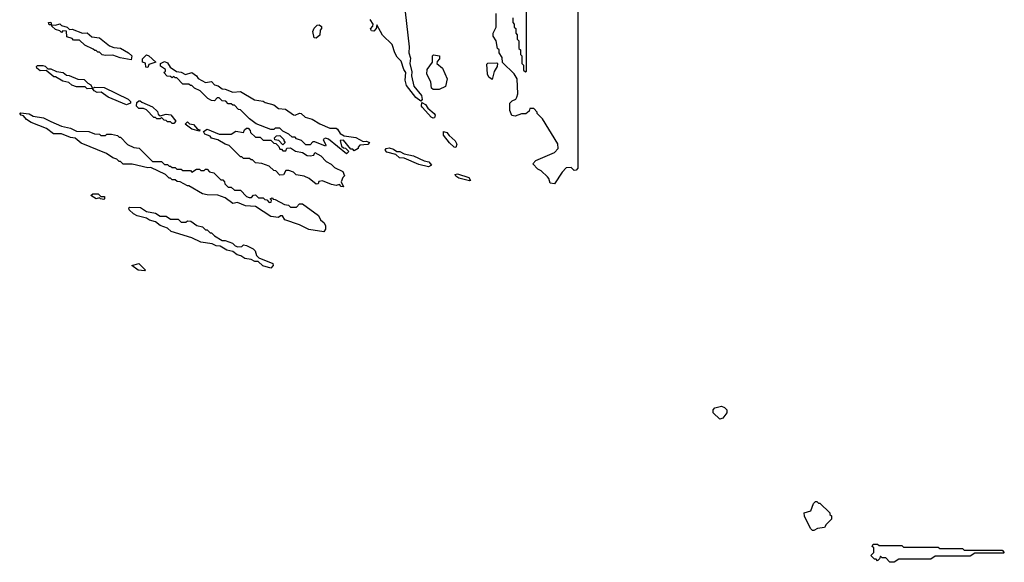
# Model space of a CAD drawing. Extents: x 2640764 to 2777785, y 718840 to 815082.
# Tile 39 of 148: x 2731020 to 2737510, y 740400 to 743974. Entities that reach past the tile are written whole.
import ezdxf

# ---------------------------------------------------------------- set-up
doc = ezdxf.new("R2010")
doc.units = 0

msp = doc.modelspace()

# ---------------------------------------------------------------- linework, layer by layer
at = {"layer": '0CON10XD'}
for points in [[(2734700, 745115), (2734700, 742995), (2734688.3, 742981.7), (2734675, 742980), (2734655, 743000), (2734621.7, 742998.3), (2734595, 742970), (2734545, 742893.8)], [(2734270, 743985), (2734270, 743955), (2734280, 743945), (2734280, 743925), (2734290, 743915), (2734290, 743885), (2734300, 743875), (2734300, 743845), (2734310, 743835), (2734310, 743785), (2734320, 743775), (2734320, 743745), (2734330, 743735), (2734330, 743685), (2734340, 743675), (2734341.7, 743641.7), (2734355, 743630), (2734360, 743635), (2734360, 744125)], [(2733561.2, 744025), (2733586.9, 743795), (2733584.5, 743755), (2733595, 743720), (2733591.9, 743685), (2733605, 743630), (2733602.9, 743605), (2733618.5, 743535), (2733668.5, 743475), (2733672.5, 743447.5), (2733665, 743436.7)], [(2734545, 742893.8), (2734516.7, 742896.7), (2734507.5, 742927.5), (2734498.3, 742938.3), (2734458.3, 742978.3), (2734435, 742990), (2734402.5, 743025), (2734423, 743047), (2734545, 743100), (2734570, 743125), (2734567, 743157), (2734465, 743320), (2734430, 743355), (2734430, 743365), (2734408.3, 743388.3), (2734381.7, 743388.3), (2734378.3, 743371.7), (2734357, 743353), (2734327, 743353), (2734285, 743337.5), (2734263, 743343), (2734250, 743375), (2734250, 743425), (2734265, 743440), (2734290, 743450), (2734297, 743463), (2734302.5, 743485), (2734300, 743585), (2734278.3, 743618.3), (2734201.7, 743691.7), (2734200, 743725), (2734180, 743755), (2734180, 743775), (2734170, 743785), (2734160, 743835), (2734140, 743865), (2734140, 743885), (2734160, 743925), (2734160, 744015)], [(2731755, 743710), (2731683, 743723), (2731635, 743740), (2731585, 743737.5), (2731563, 743743), (2731545, 743760), (2731535, 743760), (2731525, 743770), (2731515, 743770), (2731505, 743780), (2731450, 743805), (2731415, 743840), (2731375, 743840), (2731365, 743850), (2731331.7, 743861.7), (2731328.3, 743898.3), (2731305, 743900), (2731295, 743890), (2731285, 743900), (2731255, 743910), (2731231.7, 743931.7), (2731230, 743940), (2731215, 743940), (2731210, 743955), (2731225, 743957.5), (2731230, 743940), (2731255, 743937.5), (2731285, 743946), (2731296, 743936), (2731332.5, 743925), (2731348.3, 743908.3), (2731365, 743912.5), (2731435, 743886), (2731465, 743887.1), (2731495, 743860), (2731546.7, 743855), (2731611.7, 743801.7), (2731640.7, 743790.7), (2731685, 743786), (2731737.5, 743755), (2731760, 743735), (2731755, 743710)], [(2733665, 743436.7), (2733631.5, 743461.5), (2733570.5, 743540.5), (2733560.8, 743575), (2733565.8, 743625), (2733552.5, 743645), (2733535, 743700), (2733507, 743727), (2733492.5, 743755), (2733475, 743810), (2733411.7, 743871.7), (2733375, 743940), (2733370, 743915), (2733355, 743897.5), (2733340, 743900), (2733333, 743913), (2733348.3, 743931.7), (2733350, 743945), (2733330, 743975)], [(2732975, 743852.5), (2732960, 743855), (2732952.5, 743895), (2732961.7, 743918.3), (2732981.7, 743938.3), (2732995, 743940), (2733008.3, 743928.3), (2733010, 743915), (2733000, 743905), (2732998.3, 743871.7), (2732975, 743852.5)], [(2731865, 743660), (2731851.7, 743661.7), (2731848.3, 743688.3), (2731830, 743695), (2731830, 743715), (2731855, 743741.4), (2731872, 743735), (2731917.5, 743695), (2731871.7, 743678.3), (2731865, 743660)], [(2733175, 743090), (2733055, 743187.5), (2733035, 743192.5), (2733020, 743185), (2733037, 743147), (2733035, 743140), (2732965, 743170), (2732951.7, 743168.3), (2732935, 743150), (2732905, 743150), (2732878.3, 743178.3), (2732845, 743190), (2732835, 743200), (2732815, 743200), (2732795, 743220), (2732755, 743240), (2732735, 743260), (2732705, 743260), (2732695, 743250), (2732675, 743250), (2732578.3, 743288.3), (2732535, 743320), (2732475, 743380), (2732461.7, 743381.7), (2732435, 743410), (2732425, 743410), (2732415, 743420), (2732395, 743420), (2732378.3, 743438.3), (2732355, 743440), (2732335, 743460), (2732321.7, 743458.3), (2732305, 743440), (2732285, 743442.5), (2732260, 743455), (2732210, 743505), (2732173, 743523), (2732155, 743540), (2732145, 743540), (2732135, 743550), (2732095, 743550), (2732055, 743590), (2732045, 743590), (2732035, 743600), (2732025, 743590), (2732015, 743600), (2731991.7, 743601.7), (2731970, 743625), (2731980, 743635), (2731980, 743645), (2731948.3, 743668.3), (2731947.5, 743685), (2731975, 743698.5), (2731995, 743688.6), (2732011.7, 743661.7), (2732053, 743633), (2732085, 743627.5), (2732113.3, 743613.3), (2732155, 743625.7), (2732186.2, 743605), (2732196.4, 743586.4), (2732245, 743560), (2732285, 743566.2), (2732303.8, 743543.8), (2732328.8, 743538.8), (2732355, 743517.5), (2732375, 743516.7), (2732425, 743496.2), (2732475, 743500), (2732567, 743447), (2732625, 743436.2), (2732637.7, 743427.7), (2732695, 743414), (2732725, 743388.8), (2732772.5, 743385), (2732825, 743346.2), (2732836, 743344), (2732865, 743358.6), (2732875, 743355.7), (2732901.9, 743331.9), (2732947.6, 743317.6), (2732997.3, 743287.3), (2733065, 743258.8), (2733105, 743260), (2733115, 743253.8), (2733133.3, 743223.3), (2733158.3, 743208.3), (2733235, 743198.8), (2733285, 743172.5), (2733306.4, 743173.6), (2733325, 743166), (2733315, 743151.2), (2733261.7, 743148.3), (2733250, 743135), (2733250, 743125), (2733225, 743110), (2733215, 743120), (2733201.7, 743121.7), (2733155, 743180), (2733131.7, 743178.3), (2733141.7, 743141.7), (2733155, 743130), (2733168.3, 743128.3), (2733190, 743105), (2733175, 743090)], [(2733785, 743513.3), (2733745, 743513.8), (2733735, 743522.5), (2733730, 743565), (2733704, 743615), (2733706.2, 743645), (2733740, 743695), (2733740, 743735), (2733748.3, 743741.7), (2733787.5, 743735), (2733787.5, 743715), (2733771.7, 743698.3), (2733770, 743685), (2733807.5, 743655), (2733837.5, 743585), (2733826.2, 743533.8), (2733785, 743513.3)], [(2734135, 743580), (2734112.5, 743595), (2734102.5, 743615), (2734098.3, 743681.7), (2734105, 743687.5), (2734165, 743690), (2734170, 743685), (2734167.5, 743665), (2734147.5, 743632.5), (2734135, 743580)], [(2731725, 743412.5), (2731603.9, 743463.9), (2731557, 743497), (2731530, 743495), (2731510, 743505), (2731500, 743520), (2731465, 743517.5), (2731451.7, 743531.7), (2731395, 743532.5), (2731363, 743543), (2731345, 743560), (2731305, 743570), (2731257, 743597), (2731245, 743597.5), (2731195, 743640), (2731155, 743637.5), (2731132.5, 743655), (2731130, 743665), (2731138.3, 743671.7), (2731171.7, 743671.7), (2731187, 743667), (2731205, 743650), (2731225, 743650), (2731263, 743633), (2731307, 743627), (2731328.3, 743608.3), (2731347, 743607), (2731403, 743583), (2731445, 743580), (2731470, 743555), (2731490, 743545), (2731500, 743520), (2731515, 743530), (2731577, 743527), (2731735, 743450), (2731750, 743435), (2731750, 743425), (2731725, 743412.5)], [(2732035, 743290), (2732025, 743290), (2732015, 743300), (2731995, 743300), (2731985, 743310), (2731971.7, 743311.7), (2731955, 743330), (2731945, 743320), (2731925, 743320), (2731915, 743330), (2731905, 743330), (2731855, 743380), (2731835, 743390), (2731805, 743390), (2731790, 743405), (2731791.7, 743428.3), (2731805, 743440), (2731815, 743440), (2731825, 743430), (2731895, 743400), (2731928.3, 743368.3), (2731931.7, 743351.7), (2731945, 743340), (2731985, 743352.5), (2732016.7, 743346.7), (2732050, 743305), (2732035, 743290)], [(2733745, 743325.6), (2733732.4, 743332.4), (2733676, 743395), (2733669.2, 743405), (2733671.2, 743428.8), (2733695, 743415.6), (2733710.4, 743390.4), (2733751.5, 743355), (2733757.7, 743345), (2733755, 743328), (2733745, 743325.6)], [(2733025, 742577.5), (2732925, 742592.5), (2732865, 742622.5), (2732766.7, 742656.7), (2732751.7, 742681.7), (2732738.3, 742681.7), (2732725, 742670), (2732675, 742677.5), (2732575, 742742.5), (2732508.3, 742748.3), (2732455, 742770), (2732425, 742762.5), (2732375, 742800), (2732325, 742817.5), (2732255, 742820), (2732225, 742827.5), (2732135, 742880), (2732125, 742880), (2732077, 742907), (2732058.3, 742908.3), (2732045, 742920), (2732025, 742920), (2732015, 742930), (2732005, 742930), (2731980, 742955), (2731885, 743000), (2731865, 742997.5), (2731761.7, 743021.7), (2731703, 743023), (2731685, 743040), (2731675, 743040), (2731660, 743055), (2731633, 743063), (2731591.7, 743091.7), (2731425, 743160), (2731385, 743192.5), (2731355, 743197.5), (2731295, 743222.5), (2731243, 743223), (2731197, 743257), (2731095, 743297.5), (2731065, 743317.5), (2731045, 743340), (2731030, 743345), (2731020, 743355), (2731025, 743360), (2731083, 743353), (2731108.3, 743338.3), (2731176.4, 743326.4), (2731225, 743302.5), (2731295, 743273.3), (2731355, 743260), (2731395, 743240), (2731475, 743237.5), (2731513, 743223), (2731545, 743220), (2731555, 743210), (2731585, 743210), (2731595, 743220), (2731625, 743220), (2731665, 743210), (2731675, 743200), (2731685, 743200), (2731731.7, 743151.7), (2731773, 743133), (2731808.3, 743128.3), (2731895, 743040), (2731955, 743040), (2731975, 743020), (2731995, 743020), (2732005, 743010), (2732015, 743010), (2732025, 743000), (2732045, 743000), (2732055, 742990), (2732085, 742990), (2732095, 742980), (2732145, 742980), (2732155, 742970), (2732185, 742990), (2732205, 742990), (2732215, 742980), (2732235, 742980), (2732245, 742990), (2732255, 742990), (2732271.7, 742971.7), (2732300, 742965), (2732345, 742920), (2732358.3, 742918.3), (2732370, 742905), (2732371.7, 742891.7), (2732395, 742870), (2732415, 742870), (2732435, 742850), (2732475, 742850), (2732515, 742810), (2732533, 742803), (2732547.5, 742802.5), (2732561.7, 742818.3), (2732575, 742820), (2732595, 742800), (2732625, 742800), (2732635, 742790), (2732648.3, 742788.3), (2732665, 742770), (2732678.3, 742771.7), (2732680, 742785), (2732670, 742795), (2732685, 742800), (2732691.7, 742791.7), (2732705, 742790), (2732765, 742757.5), (2732791.7, 742751.7), (2732805, 742740), (2732845, 742740), (2732865, 742760), (2732885, 742760), (2732990, 742685), (2733002.5, 742655), (2733026.4, 742636.4), (2733036.4, 742616.4), (2733036.7, 742593.3), (2733025, 742577.5)], [(2732205, 743240), (2732155, 743253.3), (2732110, 743285), (2732125, 743300), (2732138.3, 743288.3), (2732165, 743282.5), (2732191.7, 743251.7), (2732208.3, 743248.3), (2732205, 743240)], [(2733155, 742872.5), (2733140, 742875), (2733127.5, 742887.5), (2733105, 742882.5), (2733075, 742887.5), (2733015, 742912.5), (2732991.7, 742908.3), (2732988.3, 742891.7), (2732975, 742890), (2732927, 742927), (2732895, 742942.5), (2732843, 742953), (2732825, 742970), (2732795, 742980), (2732775, 742980), (2732758.3, 742951.7), (2732735, 742950), (2732708.3, 742978.3), (2732695, 742980), (2732665, 743010), (2732615, 743027.5), (2732575, 743030), (2732555, 743050), (2732545, 743050), (2732535, 743060), (2732495, 743060), (2732485, 743070), (2732475, 743070), (2732400, 743145), (2732373.3, 743153.3), (2732325, 743182.5), (2732285, 743192.5), (2732275, 743207.5), (2732240.7, 743220.7), (2732232.5, 743237.5), (2732255, 743252.5), (2732335, 743220), (2732415, 743220), (2732445, 743240), (2732495, 743230), (2732501.7, 743248.3), (2732515, 743260), (2732525, 743260), (2732540, 743245), (2732541.7, 743231.7), (2732575, 743200), (2732605, 743200), (2732625, 743180), (2732675, 743180), (2732695, 743160), (2732708.3, 743158.3), (2732728.3, 743138.3), (2732735, 743120), (2732745, 743120), (2732755, 743110), (2732775, 743110), (2732781.7, 743128.3), (2732805, 743130), (2732838.3, 743108.3), (2732885, 743100), (2732915, 743080), (2732935, 743077.5), (2732958.3, 743081.7), (2732965, 743100), (2733005, 743077.5), (2733040.7, 743040.7), (2733073, 743023), (2733095, 743000), (2733150, 742975), (2733160, 742945), (2733150, 742935), (2733140, 742905), (2733155, 742872.5)], [(2733895, 743132), (2733883.2, 743133.2), (2733852.5, 743162.5), (2733813.5, 743213.5), (2733812.5, 743237.5), (2733835, 743230.6), (2733850, 743210), (2733891.1, 743175), (2733900.8, 743155), (2733895, 743132)], [(2732755, 743150), (2732728.3, 743178.3), (2732701.7, 743181.7), (2732700, 743195), (2732711.7, 743208.3), (2732735, 743210), (2732760, 743185), (2732760, 743175), (2732770, 743165), (2732755, 743150)], [(2733715, 743004.4), (2733651.1, 743021.1), (2733555, 743060.8), (2733524.2, 743064.2), (2733500, 743085), (2733440.3, 743100.3), (2733428.8, 743115), (2733434.5, 743125.5), (2733455, 743130), (2733485, 743121.1), (2733505, 743106), (2733526.6, 743106.6), (2733555, 743090.8), (2733615, 743078.1), (2733685, 743044.2), (2733717.3, 743037.3), (2733733.3, 743015), (2733715, 743004.4)], [(2733985, 742912), (2733915, 742930.8), (2733895, 742942.5), (2733890.8, 742955), (2733905, 742958.9), (2733981.2, 742935), (2733992.5, 742915), (2733985, 742912)], [(2731575, 742790), (2731553, 742793), (2731545, 742800), (2731525, 742793.3), (2731490, 742815), (2731503, 742827), (2731537, 742827), (2731555, 742810), (2731578.3, 742808.3), (2731580, 742795), (2731575, 742790)], [(2732675, 742337.5), (2732621.7, 742351.7), (2732591.7, 742381.7), (2732570.7, 742380.7), (2732545, 742393.3), (2732505, 742400), (2732477.7, 742417.7), (2732452.5, 742425), (2732425, 742447.5), (2732385, 742456.7), (2732341.7, 742481.7), (2732315, 742483.3), (2732288.3, 742498.3), (2732215, 742507.5), (2732155, 742537.5), (2732018.3, 742578.3), (2731995, 742600), (2731945, 742617.5), (2731915, 742642.5), (2731875, 742652.5), (2731855, 742667.5), (2731795, 742682.5), (2731770, 742695), (2731741.7, 742721.7), (2731740, 742735), (2731745, 742740), (2731817, 742737), (2731855, 742710), (2731915, 742700), (2731945, 742680), (2731985, 742680), (2732015, 742660), (2732065, 742660), (2732085, 742640), (2732115, 742640), (2732125, 742650), (2732147, 742647), (2732188.3, 742618.3), (2732225, 742610), (2732245, 742590), (2732255, 742590), (2732275, 742570), (2732285, 742570), (2732305, 742550), (2732355, 742520), (2732375, 742520), (2732421.7, 742501.7), (2732440, 742485), (2732458.3, 742478.3), (2732485, 742480), (2732495, 742490), (2732515, 742487.5), (2732560, 742465), (2732571.7, 742451.7), (2732581.7, 742421.7), (2732596.4, 742406.4), (2732688.3, 742368.3), (2732690, 742355), (2732675, 742337.5)], [(2731845, 742320), (2731800, 742325), (2731760, 742355), (2731805, 742367.5), (2731850, 742325), (2731845, 742320)], [(2735635, 741342.5), (2735590, 741385), (2735590, 741405), (2735603, 741417), (2735645, 741427.5), (2735665, 741420), (2735680, 741405), (2735680, 741385), (2735655, 741350), (2735635, 741342.5)], [(2736255, 740610), (2736245, 740610), (2736233, 740623), (2736193, 740703), (2736190, 740725), (2736235, 740740), (2736251.7, 740788.3), (2736265, 740800), (2736275, 740800), (2736285, 740790), (2736295, 740790), (2736360, 740725), (2736360, 740715), (2736370, 740705), (2736370, 740685), (2736335, 740650), (2736325, 740630), (2736278.3, 740621.7), (2736255, 740610)], [(2736785, 740400), (2736755, 740400), (2736728.3, 740428.3), (2736705, 740430), (2736695, 740440), (2736688.3, 740421.7), (2736675, 740410), (2736665, 740420), (2736655, 740420), (2736630, 740445), (2736650, 740465), (2736650, 740495), (2736640, 740505), (2736645, 740520), (2736675, 740520), (2736685, 740510), (2736835, 740510), (2736845, 740500), (2737075, 740500), (2737085, 740490), (2737235, 740490), (2737245, 740480), (2737495, 740480), (2737510, 740465), (2737505, 740460), (2737315, 740460), (2737285, 740440), (2737055, 740440), (2737025, 740420), (2736815, 740420), (2736785, 740400)]]:
    msp.add_lwpolyline(points, dxfattribs=at)

doc.saveas('drawing.dxf')
